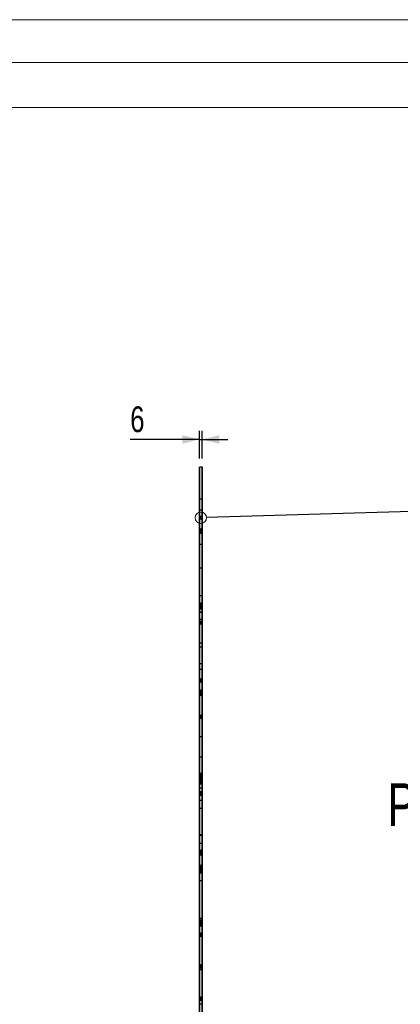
# Model space of a CAD drawing. Header units: millimetres. Extents: x 0 to 1189, y 0 to 841.
# Tile 13 of 18: x 395 to 440, y 726 to 841. Entities that reach past the tile are written whole.
import ezdxf

# ---------------------------------------------------------------- set-up
doc = ezdxf.new("R2010")
doc.units = ezdxf.units.MM
doc.layers.add('COTES', color=1, linetype='Continuous')
doc.layers.add('NOTES', color=6, linetype='Continuous')
doc.layers.add('TRAIT-FORT', color=4, linetype='Continuous', lineweight=25)
doc.styles.add('SLDTEXTSTYLE0', font='TXT', dxfattribs={"width": 0.75})
doc.dimstyles.new('SLDDIMSTYLE3', dxfattribs={"dimtxt": 3, "dimasz": 2, "dimexe": 0, "dimexo": 0.0625, "dimgap": 0.75, "dimtad": 1, "dimdec": 0, "dimlfac": 20, "dimrnd": 1e-09, "dimzin": 12, "dimdsep": 46, "dimtxsty": 'SLDTEXTSTYLE0', "dimsah": 1, "dimcen": 0.09, "dimadec": 0, "dimazin": 3, "dimtfac": 1, "dimtdec": 0, "dimtmove": 0, "dimatfit": 0, "dimfxl": 1, "dimfrac": 2, "dimtolj": 1, "dimtzin": 12, "dimarcsym": 0})
doc.dimstyles.new('SLDDIMSTYLE4', dxfattribs={"dimtxt": 0.18, "dimasz": 2, "dimexe": 0, "dimexo": 0.0625, "dimgap": 0, "dimtad": 0, "dimtih": 1, "dimtoh": 1, "dimdec": 0, "dimrnd": 1e-09, "dimzin": 0, "dimdsep": 46, "dimtxsty": 'Standard', "dimblk1": 'NONE', "dimblk2": 'NONE', "dimsah": 1, "dimcen": 0.09, "dimadec": 0, "dimazin": 0, "dimtfac": 2, "dimtdec": 0, "dimtofl": 0, "dimtmove": 0, "dimatfit": 3, "dimldrblk": 'NONE', "dimfxl": 1, "dimfrac": 2, "dimtolj": 1, "dimtzin": 0, "dimarcsym": 0})

# ---------------------------------------------------------------- blocks, each defined once
blk = doc.blocks.new('_D_43')
at = {"layer": 'COTES', "color": 1, "transparency": 16777216}
for p, q in [((416.19, 792.02), (408.09, 792.02)), ((416.19, 789.79), (416.19, 793.02)), ((416.19, 792.02), (416.49, 792.02)), ((416.49, 789.79), (416.49, 793.02)), ((416.49, 792.02), (419.49, 792.02))]:
    blk.add_line(p, q, dxfattribs=at)
for points in [[(416.19, 792.02), (414.19, 792.52), (414.19, 791.52)], [(416.49, 792.02), (418.49, 791.52), (418.49, 792.52)]]:
    blk.add_solid(points, dxfattribs=at)
at = {"layer": 'COTES', "color": 1, "transparency": 16777216, "insert": (408.09, 795.88), "char_height": 3, "attachment_point": 1, "style": 'SLDTEXTSTYLE0'}
blk.add_mtext('6', dxfattribs=at)
blk = doc.blocks.new('_None')

msp = doc.modelspace()

# ---------------------------------------------------------------- linework, layer by layer
at = {"color": 7, "linetype": 'Continuous', "lineweight": 18}
for p, q in [((1188.94057, 841.02216), (0, 841.02216)), ((1183.94057, 836.02216), (5, 836.02216)), ((14.67241, 830.75919), (494.56701, 830.75919))]:
    msp.add_line(p, q, dxfattribs=at)
msp.add_circle((416.33686, 782.88938), 0.66066, dxfattribs=at)
at = {"layer": 'TRAIT-FORT', "color": 4, "linetype": 'Continuous', "lineweight": 25}
for p, q in [((416.18686, 788.78938), (416.18686, 751.80496)), ((416.18686, 785.04695), (416.18686, 788.78938)), ((416.48686, 788.78938), (416.18686, 788.78938)), ((416.18686, 751.81687), (416.18686, 788.78938)), ((416.18686, 740.48938), (416.18686, 788.78938)), ((416.18686, 709.9001), (416.18686, 788.78938)), ((416.18686, 771.83066), (416.18686, 788.78938)), ((416.18686, 788.78938), (416.18686, 707.90002)), ((416.18686, 788.78938), (416.18686, 726.08988)), ((416.18686, 710.98938), (416.18686, 788.78938)), ((416.48686, 788.78938), (416.48686, 751.80496)), ((416.48686, 785.04695), (416.48686, 788.78938)), ((416.48686, 751.81687), (416.48686, 788.78938)), ((416.48686, 740.48938), (416.48686, 788.78938)), ((416.48686, 709.9001), (416.48686, 788.78938)), ((416.48686, 771.83066), (416.48686, 788.78938)), ((416.48686, 788.78938), (416.48686, 707.90002)), ((416.48686, 726.08988), (416.48686, 788.78938)), ((416.48686, 788.78938), (416.48686, 710.98938)), ((416.18686, 785.04717), (416.18686, 781.04717)), ((416.48686, 785.04717), (416.18686, 785.04717)), ((416.18686, 781.04695), (416.18686, 785.04695)), ((416.48686, 785.04695), (416.18686, 785.04695)), ((416.48686, 785.04717), (416.48686, 781.04717)), ((416.48686, 781.04695), (416.48686, 785.04695)), ((416.18686, 783.75148), (416.18686, 779.75148)), ((416.48686, 783.75148), (416.18686, 783.75148)), ((416.33686, 783.03938), (416.18686, 783.03938)), ((416.33686, 783.03938), (416.18686, 783.03938)), ((416.33686, 783.03938), (416.18686, 783.03938)), ((416.33686, 783.03938), (416.18686, 783.03938)), ((416.33686, 783.03938), (416.18686, 783.03938)), ((416.33686, 783.03938), (416.18686, 783.03938)), ((416.33686, 783.03938), (416.18686, 783.03938)), ((416.33686, 783.03938), (416.18686, 783.03938)), ((416.33686, 783.03938), (416.18686, 783.03938)), ((416.33686, 783.03938), (416.18686, 783.03938)), ((416.33686, 783.03938), (416.18686, 783.03938)), ((416.33686, 783.03938), (416.18686, 783.03938)), ((416.33686, 783.03938), (416.18686, 783.03938)), ((416.33686, 783.03938), (416.18686, 783.03938)), ((416.33686, 783.03938), (416.18686, 783.03938)), ((416.33686, 783.03938), (416.18686, 783.03938)), ((416.33686, 783.03938), (416.18686, 783.03938)), ((416.33686, 783.03938), (416.18686, 783.03938)), ((416.33686, 783.03938), (416.18686, 783.03938)), ((416.33686, 783.03938), (416.18686, 783.03938)), ((416.33686, 783.03938), (416.18686, 783.03938)), ((416.33686, 783.03938), (416.18686, 783.03938)), ((416.33686, 783.03938), (416.18686, 783.03938)), ((416.33686, 783.03938), (416.18686, 783.03938)), ((416.33686, 783.03938), (416.18686, 783.03938)), ((416.33686, 783.03938), (416.18686, 783.03938)), ((416.33686, 783.03938), (416.18686, 783.03938)), ((416.33686, 783.03938), (416.18686, 783.03938)), ((416.33686, 783.03938), (416.18686, 783.03938)), ((416.33686, 783.03938), (416.18686, 783.03938)), ((416.18686, 782.74166), (416.18686, 783.0371)), ((416.18686, 782.74166), (416.18686, 783.0371)), ((416.18686, 782.74166), (416.18686, 783.0371)), ((416.18686, 782.74166), (416.18686, 783.0371)), ((416.18686, 782.74166), (416.18686, 783.0371)), ((416.18686, 782.74166), (416.18686, 783.0371)), ((416.18686, 782.74166), (416.18686, 783.0371)), ((416.18686, 782.74166), (416.18686, 783.0371)), ((416.18686, 782.74166), (416.18686, 783.0371)), ((416.18686, 782.74166), (416.18686, 783.0371)), ((416.18686, 782.74166), (416.18686, 783.0371)), ((416.18686, 782.74166), (416.18686, 783.0371)), ((416.18686, 782.74166), (416.18686, 783.0371)), ((416.18686, 782.74166), (416.18686, 783.0371)), ((416.18686, 782.74166), (416.18686, 783.0371)), ((416.18686, 782.74166), (416.18686, 783.0371)), ((416.18686, 782.74166), (416.18686, 783.0371)), ((416.18686, 782.74166), (416.18686, 783.0371)), ((416.18686, 782.74166), (416.18686, 783.0371)), ((416.18686, 782.74166), (416.18686, 783.0371)), ((416.18686, 782.74166), (416.18686, 783.0371)), ((416.18686, 782.74166), (416.18686, 783.0371)), ((416.18686, 782.74166), (416.18686, 783.0371)), ((416.18686, 782.74166), (416.18686, 783.0371)), ((416.18686, 782.74166), (416.18686, 783.0371)), ((416.18686, 782.74166), (416.18686, 783.0371)), ((416.18686, 782.74166), (416.18686, 783.0371)), ((416.18686, 782.74166), (416.18686, 783.0371)), ((416.18686, 782.74166), (416.18686, 783.0371)), ((416.18686, 782.74166), (416.18686, 783.0371)), ((416.18686, 782.73938), (416.33686, 782.73938)), ((416.18686, 782.73938), (416.33686, 782.73938)), ((416.18686, 782.73938), (416.33686, 782.73938)), ((416.18686, 782.73938), (416.33686, 782.73938)), ((416.18686, 782.73938), (416.33686, 782.73938)), ((416.18686, 782.73938), (416.33686, 782.73938)), ((416.18686, 782.73938), (416.33686, 782.73938)), ((416.18686, 782.73938), (416.33686, 782.73938)), ((416.18686, 782.73938), (416.33686, 782.73938)), ((416.18686, 782.73938), (416.33686, 782.73938)), ((416.18686, 782.73938), (416.33686, 782.73938)), ((416.18686, 782.73938), (416.33686, 782.73938)), ((416.18686, 782.73938), (416.33686, 782.73938)), ((416.18686, 782.73938), (416.33686, 782.73938)), ((416.18686, 782.73938), (416.33686, 782.73938)), ((416.18686, 782.73938), (416.33686, 782.73938)), ((416.18686, 782.73938), (416.33686, 782.73938)), ((416.18686, 782.73938), (416.33686, 782.73938)), ((416.18686, 782.73938), (416.33686, 782.73938)), ((416.18686, 782.73938), (416.33686, 782.73938)), ((416.18686, 782.73938), (416.33686, 782.73938)), ((416.18686, 782.73938), (416.33686, 782.73938)), ((416.18686, 782.73938), (416.33686, 782.73938)), ((416.18686, 782.73938), (416.33686, 782.73938)), ((416.18686, 782.73938), (416.33686, 782.73938)), ((416.18686, 782.73938), (416.33686, 782.73938)), ((416.18686, 782.73938), (416.33686, 782.73938)), ((416.18686, 782.73938), (416.33686, 782.73938)), ((416.18686, 782.73938), (416.33686, 782.73938)), ((416.18686, 782.73938), (416.33686, 782.73938)), ((416.48686, 783.18938), (416.33686, 783.03938)), ((416.48686, 783.18938), (416.33686, 783.03938)), ((416.48686, 783.18938), (416.33686, 783.03938)), ((416.48686, 783.18938), (416.33686, 783.03938)), ((416.48686, 783.18938), (416.33686, 783.03938)), ((416.48686, 783.18938), (416.33686, 783.03938)), ((416.48686, 783.18938), (416.33686, 783.03938)), ((416.48686, 783.18938), (416.33686, 783.03938)), ((416.48686, 783.18938), (416.33686, 783.03938)), ((416.48686, 783.18938), (416.33686, 783.03938)), ((416.48686, 783.18938), (416.33686, 783.03938)), ((416.48686, 783.18938), (416.33686, 783.03938)), ((416.48686, 783.18938), (416.33686, 783.03938)), ((416.48686, 783.18938), (416.33686, 783.03938)), ((416.48686, 783.18938), (416.33686, 783.03938)), ((416.48686, 783.18938), (416.33686, 783.03938)), ((416.48686, 783.18938), (416.33686, 783.03938)), ((416.48686, 783.18938), (416.33686, 783.03938)), ((416.48686, 783.18938), (416.33686, 783.03938)), ((416.48686, 783.18938), (416.33686, 783.03938)), ((416.48686, 783.18938), (416.33686, 783.03938)), ((416.48686, 783.18938), (416.33686, 783.03938)), ((416.48686, 783.18938), (416.33686, 783.03938)), ((416.48686, 783.18938), (416.33686, 783.03938)), ((416.48686, 783.18938), (416.33686, 783.03938)), ((416.48686, 783.18938), (416.33686, 783.03938)), ((416.48686, 783.18938), (416.33686, 783.03938)), ((416.48686, 783.18938), (416.33686, 783.03938)), ((416.48686, 783.18938), (416.33686, 783.03938)), ((416.48686, 783.18938), (416.33686, 783.03938)), ((416.33686, 782.74166), (416.33686, 783.0371)), ((416.33686, 782.74166), (416.33686, 783.0371)), ((416.33686, 782.74166), (416.33686, 783.0371)), ((416.33686, 782.74166), (416.33686, 783.0371)), ((416.33686, 782.74166), (416.33686, 783.0371)), ((416.33686, 782.74166), (416.33686, 783.0371)), ((416.33686, 782.74166), (416.33686, 783.0371)), ((416.33686, 782.74166), (416.33686, 783.0371)), ((416.33686, 782.74166), (416.33686, 783.0371)), ((416.33686, 782.74166), (416.33686, 783.0371)), ((416.33686, 782.74166), (416.33686, 783.0371)), ((416.33686, 782.74166), (416.33686, 783.0371)), ((416.33686, 782.74166), (416.33686, 783.0371)), ((416.33686, 782.74166), (416.33686, 783.0371)), ((416.33686, 782.74166), (416.33686, 783.0371)), ((416.33686, 782.74166), (416.33686, 783.0371)), ((416.33686, 782.74166), (416.33686, 783.0371)), ((416.33686, 782.74166), (416.33686, 783.0371)), ((416.33686, 782.74166), (416.33686, 783.0371)), ((416.33686, 782.74166), (416.33686, 783.0371)), ((416.33686, 782.74166), (416.33686, 783.0371)), ((416.33686, 782.74166), (416.33686, 783.0371)), ((416.33686, 782.74166), (416.33686, 783.0371)), ((416.33686, 782.74166), (416.33686, 783.0371)), ((416.33686, 782.74166), (416.33686, 783.0371)), ((416.33686, 782.74166), (416.33686, 783.0371)), ((416.33686, 782.74166), (416.33686, 783.0371)), ((416.33686, 782.74166), (416.33686, 783.0371)), ((416.33686, 782.74166), (416.33686, 783.0371)), ((416.33686, 782.74166), (416.33686, 783.0371)), ((416.33686, 782.73938), (416.48686, 782.58938)), ((416.33686, 782.73938), (416.48686, 782.58938)), ((416.33686, 782.73938), (416.48686, 782.58938)), ((416.33686, 782.73938), (416.48686, 782.58938)), ((416.33686, 782.73938), (416.48686, 782.58938)), ((416.33686, 782.73938), (416.48686, 782.58938)), ((416.33686, 782.73938), (416.48686, 782.58938)), ((416.33686, 782.73938), (416.48686, 782.58938)), ((416.33686, 782.73938), (416.48686, 782.58938)), ((416.33686, 782.73938), (416.48686, 782.58938)), ((416.33686, 782.73938), (416.48686, 782.58938)), ((416.33686, 782.73938), (416.48686, 782.58938)), ((416.33686, 782.73938), (416.48686, 782.58938)), ((416.33686, 782.73938), (416.48686, 782.58938)), ((416.33686, 782.73938), (416.48686, 782.58938)), ((416.33686, 782.73938), (416.48686, 782.58938)), ((416.33686, 782.73938), (416.48686, 782.58938)), ((416.33686, 782.73938), (416.48686, 782.58938)), ((416.33686, 782.73938), (416.48686, 782.58938)), ((416.33686, 782.73938), (416.48686, 782.58938)), ((416.33686, 782.73938), (416.48686, 782.58938)), ((416.33686, 782.73938), (416.48686, 782.58938)), ((416.33686, 782.73938), (416.48686, 782.58938)), ((416.33686, 782.73938), (416.48686, 782.58938)), ((416.33686, 782.73938), (416.48686, 782.58938)), ((416.33686, 782.73938), (416.48686, 782.58938)), ((416.33686, 782.73938), (416.48686, 782.58938)), ((416.33686, 782.73938), (416.48686, 782.58938)), ((416.33686, 782.73938), (416.48686, 782.58938)), ((416.33686, 782.73938), (416.48686, 782.58938)), ((416.48686, 783.75148), (416.48686, 779.75148)), ((416.48686, 782.58997), (416.48686, 783.18879)), ((416.48686, 782.58997), (416.48686, 783.18879)), ((416.48686, 782.58997), (416.48686, 783.18879)), ((416.48686, 782.58997), (416.48686, 783.18879)), ((416.48686, 782.58997), (416.48686, 783.18879)), ((416.48686, 782.58997), (416.48686, 783.18879)), ((416.48686, 782.58997), (416.48686, 783.18879)), ((416.48686, 782.58997), (416.48686, 783.18879)), ((416.48686, 782.58997), (416.48686, 783.18879)), ((416.48686, 782.58997), (416.48686, 783.18879)), ((416.48686, 782.58997), (416.48686, 783.18879)), ((416.48686, 782.58997), (416.48686, 783.18879)), ((416.48686, 782.58997), (416.48686, 783.18879)), ((416.48686, 782.58997), (416.48686, 783.18879)), ((416.48686, 782.58997), (416.48686, 783.18879)), ((416.48686, 782.58997), (416.48686, 783.18879)), ((416.48686, 782.58997), (416.48686, 783.18879)), ((416.48686, 782.58997), (416.48686, 783.18879)), ((416.48686, 782.58997), (416.48686, 783.18879)), ((416.48686, 782.58997), (416.48686, 783.18879)), ((416.48686, 782.58997), (416.48686, 783.18879)), ((416.48686, 782.58997), (416.48686, 783.18879)), ((416.48686, 782.58997), (416.48686, 783.18879)), ((416.48686, 782.58997), (416.48686, 783.18879)), ((416.48686, 782.58997), (416.48686, 783.18879)), ((416.48686, 782.58997), (416.48686, 783.18879)), ((416.48686, 782.58997), (416.48686, 783.18879)), ((416.48686, 782.58997), (416.48686, 783.18879)), ((416.48686, 782.58997), (416.48686, 783.18879)), ((416.48686, 782.58997), (416.48686, 783.18879)), ((416.48686, 781.68938), (416.33686, 781.53938)), ((416.48686, 781.68938), (416.33686, 781.53938)), ((416.48686, 781.68938), (416.33686, 781.53938)), ((416.48686, 781.68938), (416.33686, 781.53938)), ((416.48686, 781.08997), (416.48686, 781.68879)), ((416.48686, 781.08997), (416.48686, 781.68879)), ((416.48686, 781.08997), (416.48686, 781.68879)), ((416.48686, 781.08997), (416.48686, 781.68879)), ((416.33686, 781.53938), (416.18686, 781.53938)), ((416.33686, 781.53938), (416.18686, 781.53938)), ((416.33686, 781.53938), (416.18686, 781.53938)), ((416.33686, 781.53938), (416.18686, 781.53938)), ((416.18686, 781.24166), (416.18686, 781.5371)), ((416.18686, 781.24166), (416.18686, 781.5371)), ((416.18686, 781.24166), (416.18686, 781.5371)), ((416.18686, 781.24166), (416.18686, 781.5371)), ((416.18686, 781.23938), (416.33686, 781.23938)), ((416.18686, 781.23938), (416.33686, 781.23938)), ((416.18686, 781.23938), (416.33686, 781.23938)), ((416.18686, 781.23938), (416.33686, 781.23938)), ((416.48686, 781.04717), (416.18686, 781.04717)), ((416.48686, 781.04695), (416.18686, 781.04695)), ((416.18686, 710.98938), (416.18686, 781.04695)), ((416.18686, 781.04695), (416.18686, 690.68988)), ((416.33686, 781.24166), (416.33686, 781.5371)), ((416.33686, 781.24166), (416.33686, 781.5371)), ((416.33686, 781.24166), (416.33686, 781.5371)), ((416.33686, 781.24166), (416.33686, 781.5371)), ((416.33686, 781.23938), (416.48686, 781.08938)), ((416.33686, 781.23938), (416.48686, 781.08938)), ((416.33686, 781.23938), (416.48686, 781.08938)), ((416.33686, 781.23938), (416.48686, 781.08938)), ((416.48686, 710.98938), (416.48686, 781.04695)), ((416.48686, 781.04695), (416.48686, 690.68988)), ((416.48686, 779.75148), (416.18686, 779.75148)), ((416.48686, 777.01367), (416.18686, 777.01367)), ((416.18686, 777.01367), (416.18686, 771.01367)), ((416.48686, 777.01367), (416.48686, 771.01367)), ((416.18686, 773.77333), (416.18686, 767.77333)), ((416.48686, 773.77333), (416.18686, 773.77333)), ((416.48686, 773.77333), (416.48686, 767.77333)), ((416.33686, 772.85605), (416.18686, 772.85605)), ((416.33686, 772.85605), (416.18686, 772.85605)), ((416.18686, 772.55833), (416.18686, 772.85377)), ((416.18686, 772.55833), (416.18686, 772.85377)), ((416.33686, 772.752), (416.18686, 772.752)), ((416.33686, 772.752), (416.18686, 772.752)), ((416.33686, 772.752), (416.18686, 772.752)), ((416.33686, 772.752), (416.18686, 772.752)), ((416.18686, 772.45428), (416.18686, 772.74973)), ((416.18686, 772.45428), (416.18686, 772.74973)), ((416.18686, 772.45428), (416.18686, 772.74973)), ((416.18686, 772.45428), (416.18686, 772.74973)), ((416.18686, 772.55605), (416.33686, 772.55605)), ((416.18686, 772.55605), (416.33686, 772.55605)), ((416.33686, 772.53938), (416.18686, 772.53938)), ((416.33686, 772.53938), (416.18686, 772.53938)), ((416.33686, 772.53938), (416.18686, 772.53938)), ((416.33686, 772.53938), (416.18686, 772.53938)), ((416.18686, 772.24166), (416.18686, 772.5371)), ((416.18686, 772.24166), (416.18686, 772.5371)), ((416.18686, 772.24166), (416.18686, 772.5371)), ((416.18686, 772.24166), (416.18686, 772.5371)), ((416.18686, 772.452), (416.33686, 772.452)), ((416.18686, 772.452), (416.33686, 772.452)), ((416.18686, 772.452), (416.33686, 772.452)), ((416.18686, 772.452), (416.33686, 772.452)), ((416.48686, 773.00605), (416.33686, 772.85605)), ((416.48686, 773.00605), (416.33686, 772.85605)), ((416.48686, 772.902), (416.33686, 772.752)), ((416.48686, 772.902), (416.33686, 772.752)), ((416.48686, 772.902), (416.33686, 772.752)), ((416.48686, 772.902), (416.33686, 772.752)), ((416.33686, 772.55833), (416.33686, 772.85377)), ((416.33686, 772.55833), (416.33686, 772.85377)), ((416.33686, 772.45428), (416.33686, 772.74973)), ((416.33686, 772.45428), (416.33686, 772.74973)), ((416.33686, 772.45428), (416.33686, 772.74973)), ((416.33686, 772.45428), (416.33686, 772.74973)), ((416.48686, 772.68938), (416.33686, 772.53938)), ((416.48686, 772.68938), (416.33686, 772.53938)), ((416.48686, 772.68938), (416.33686, 772.53938)), ((416.48686, 772.68938), (416.33686, 772.53938)), ((416.33686, 772.55605), (416.48686, 772.40605)), ((416.33686, 772.55605), (416.48686, 772.40605)), ((416.33686, 772.24166), (416.33686, 772.5371)), ((416.33686, 772.24166), (416.33686, 772.5371)), ((416.33686, 772.24166), (416.33686, 772.5371)), ((416.33686, 772.24166), (416.33686, 772.5371)), ((416.33686, 772.452), (416.48686, 772.302)), ((416.33686, 772.452), (416.48686, 772.302)), ((416.33686, 772.452), (416.48686, 772.302)), ((416.33686, 772.452), (416.48686, 772.302)), ((416.48686, 772.40664), (416.48686, 773.00545)), ((416.48686, 772.40664), (416.48686, 773.00545)), ((416.48686, 772.3026), (416.48686, 772.90141)), ((416.48686, 772.3026), (416.48686, 772.90141)), ((416.48686, 772.3026), (416.48686, 772.90141)), ((416.48686, 772.3026), (416.48686, 772.90141)), ((416.48686, 772.08997), (416.48686, 772.68879)), ((416.48686, 772.08997), (416.48686, 772.68879)), ((416.48686, 772.08997), (416.48686, 772.68879)), ((416.48686, 772.08997), (416.48686, 772.68879)), ((416.18686, 772.23938), (416.33686, 772.23938)), ((416.18686, 772.23938), (416.33686, 772.23938)), ((416.18686, 772.23938), (416.33686, 772.23938)), ((416.18686, 772.23938), (416.33686, 772.23938)), ((416.18686, 771.8708), (416.18686, 768.23021)), ((416.48686, 771.8708), (416.18686, 771.8708)), ((416.18686, 765.1558), (416.18686, 771.8708)), ((416.18686, 771.83066), (416.18686, 765.83066)), ((416.48686, 771.83066), (416.18686, 771.83066)), ((416.33686, 772.23938), (416.48686, 772.08938)), ((416.33686, 772.23938), (416.48686, 772.08938)), ((416.33686, 772.23938), (416.48686, 772.08938)), ((416.33686, 772.23938), (416.48686, 772.08938)), ((416.48686, 771.8708), (416.48686, 768.23021)), ((416.48686, 765.1558), (416.48686, 771.8708)), ((416.48686, 771.83066), (416.48686, 765.83066)), ((416.48686, 771.01367), (416.18686, 771.01367)), ((416.33686, 770.78938), (416.18686, 770.78938)), ((416.33686, 770.78938), (416.18686, 770.78938)), ((416.33686, 770.78938), (416.18686, 770.78938)), ((416.33686, 770.78938), (416.18686, 770.78938)), ((416.18686, 770.49166), (416.18686, 770.7871)), ((416.18686, 770.49166), (416.18686, 770.7871)), ((416.18686, 770.49166), (416.18686, 770.7871)), ((416.18686, 770.49166), (416.18686, 770.7871)), ((416.18686, 770.48938), (416.33686, 770.48938)), ((416.18686, 770.48938), (416.33686, 770.48938)), ((416.18686, 770.48938), (416.33686, 770.48938)), ((416.18686, 770.48938), (416.33686, 770.48938)), ((416.48686, 770.93938), (416.33686, 770.78938)), ((416.48686, 770.93938), (416.33686, 770.78938)), ((416.48686, 770.93938), (416.33686, 770.78938)), ((416.48686, 770.93938), (416.33686, 770.78938)), ((416.33686, 770.49166), (416.33686, 770.7871)), ((416.33686, 770.49166), (416.33686, 770.7871)), ((416.33686, 770.49166), (416.33686, 770.7871)), ((416.33686, 770.49166), (416.33686, 770.7871)), ((416.33686, 770.48938), (416.48686, 770.33938)), ((416.33686, 770.48938), (416.48686, 770.33938)), ((416.33686, 770.48938), (416.48686, 770.33938)), ((416.33686, 770.48938), (416.48686, 770.33938)), ((416.48686, 770.33997), (416.48686, 770.93879)), ((416.48686, 770.33997), (416.48686, 770.93879)), ((416.48686, 770.33997), (416.48686, 770.93879)), ((416.48686, 770.33997), (416.48686, 770.93879)), ((416.48686, 768.23021), (416.18686, 768.23021)), ((416.18686, 768.23021), (416.18686, 765.1558)), ((416.48686, 767.77333), (416.18686, 767.77333)), ((416.48686, 768.23021), (416.48686, 765.1558)), ((416.48686, 765.83066), (416.18686, 765.83066)), ((416.18686, 750.87566), (416.18686, 765.83066)), ((416.48686, 750.87566), (416.48686, 765.83066)), ((416.48686, 765.1558), (416.18686, 765.1558)), ((416.33686, 764.03938), (416.18686, 764.03938)), ((416.33686, 764.03938), (416.18686, 764.03938)), ((416.33686, 764.03938), (416.18686, 764.03938)), ((416.33686, 764.03938), (416.18686, 764.03938)), ((416.18686, 763.74166), (416.18686, 764.0371)), ((416.18686, 763.74166), (416.18686, 764.0371)), ((416.18686, 763.74166), (416.18686, 764.0371)), ((416.18686, 763.74166), (416.18686, 764.0371)), ((416.18686, 763.73938), (416.33686, 763.73938)), ((416.18686, 763.73938), (416.33686, 763.73938)), ((416.18686, 763.73938), (416.33686, 763.73938)), ((416.18686, 763.73938), (416.33686, 763.73938)), ((416.48686, 764.18938), (416.33686, 764.03938)), ((416.48686, 764.18938), (416.33686, 764.03938)), ((416.48686, 764.18938), (416.33686, 764.03938)), ((416.48686, 764.18938), (416.33686, 764.03938)), ((416.33686, 763.74166), (416.33686, 764.0371)), ((416.33686, 763.74166), (416.33686, 764.0371)), ((416.33686, 763.74166), (416.33686, 764.0371)), ((416.33686, 763.74166), (416.33686, 764.0371)), ((416.33686, 763.73938), (416.48686, 763.58938)), ((416.33686, 763.73938), (416.48686, 763.58938)), ((416.33686, 763.73938), (416.48686, 763.58938)), ((416.33686, 763.73938), (416.48686, 763.58938)), ((416.48686, 763.58997), (416.48686, 764.18879)), ((416.48686, 763.58997), (416.48686, 764.18879)), ((416.48686, 763.58997), (416.48686, 764.18879)), ((416.48686, 763.58997), (416.48686, 764.18879)), ((416.33686, 762.70605), (416.18686, 762.70605)), ((416.33686, 762.70605), (416.18686, 762.70605)), ((416.18686, 762.40833), (416.18686, 762.70377)), ((416.18686, 762.40833), (416.18686, 762.70377)), ((416.33686, 762.46463), (416.18686, 762.46463)), ((416.33686, 762.46463), (416.18686, 762.46463)), ((416.33686, 762.46463), (416.18686, 762.46463)), ((416.33686, 762.46463), (416.18686, 762.46463)), ((416.18686, 762.16691), (416.18686, 762.46235)), ((416.18686, 762.16691), (416.18686, 762.46235)), ((416.18686, 762.16691), (416.18686, 762.46235)), ((416.18686, 762.16691), (416.18686, 762.46235)), ((416.18686, 762.40605), (416.33686, 762.40605)), ((416.18686, 762.40605), (416.33686, 762.40605)), ((416.18686, 762.16463), (416.33686, 762.16463)), ((416.18686, 762.16463), (416.33686, 762.16463)), ((416.18686, 762.16463), (416.33686, 762.16463)), ((416.18686, 762.16463), (416.33686, 762.16463)), ((416.48686, 762.85605), (416.33686, 762.70605)), ((416.48686, 762.85605), (416.33686, 762.70605)), ((416.33686, 762.40833), (416.33686, 762.70377)), ((416.33686, 762.40833), (416.33686, 762.70377)), ((416.48686, 762.61463), (416.33686, 762.46463)), ((416.48686, 762.61463), (416.33686, 762.46463)), ((416.48686, 762.61463), (416.33686, 762.46463)), ((416.48686, 762.61463), (416.33686, 762.46463)), ((416.33686, 762.16691), (416.33686, 762.46235)), ((416.33686, 762.16691), (416.33686, 762.46235)), ((416.33686, 762.16691), (416.33686, 762.46235)), ((416.33686, 762.16691), (416.33686, 762.46235)), ((416.33686, 762.40605), (416.48686, 762.25605)), ((416.33686, 762.40605), (416.48686, 762.25605)), ((416.33686, 762.16463), (416.48686, 762.01463)), ((416.33686, 762.16463), (416.48686, 762.01463)), ((416.33686, 762.16463), (416.48686, 762.01463)), ((416.33686, 762.16463), (416.48686, 762.01463)), ((416.48686, 762.25664), (416.48686, 762.85545)), ((416.48686, 762.25664), (416.48686, 762.85545)), ((416.48686, 762.01522), (416.48686, 762.61404)), ((416.48686, 762.01522), (416.48686, 762.61404)), ((416.48686, 762.01522), (416.48686, 762.61404)), ((416.48686, 762.01522), (416.48686, 762.61404)), ((416.33686, 759.78938), (416.18686, 759.78938)), ((416.33686, 759.78938), (416.18686, 759.78938)), ((416.33686, 759.78938), (416.18686, 759.78938)), ((416.33686, 759.78938), (416.18686, 759.78938)), ((416.18686, 759.49166), (416.18686, 759.7871)), ((416.18686, 759.49166), (416.18686, 759.7871)), ((416.18686, 759.49166), (416.18686, 759.7871)), ((416.18686, 759.49166), (416.18686, 759.7871)), ((416.48686, 759.93938), (416.33686, 759.78938)), ((416.48686, 759.93938), (416.33686, 759.78938)), ((416.48686, 759.93938), (416.33686, 759.78938)), ((416.48686, 759.93938), (416.33686, 759.78938)), ((416.33686, 759.49166), (416.33686, 759.7871)), ((416.33686, 759.49166), (416.33686, 759.7871)), ((416.33686, 759.49166), (416.33686, 759.7871)), ((416.33686, 759.49166), (416.33686, 759.7871)), ((416.48686, 759.33997), (416.48686, 759.93879)), ((416.48686, 759.33997), (416.48686, 759.93879)), ((416.48686, 759.33997), (416.48686, 759.93879)), ((416.48686, 759.33997), (416.48686, 759.93879)), ((416.18686, 759.48938), (416.33686, 759.48938)), ((416.18686, 759.48938), (416.33686, 759.48938)), ((416.18686, 759.48938), (416.33686, 759.48938)), ((416.18686, 759.48938), (416.33686, 759.48938)), ((416.33686, 759.48938), (416.48686, 759.33938)), ((416.33686, 759.48938), (416.48686, 759.33938)), ((416.33686, 759.48938), (416.48686, 759.33938)), ((416.33686, 759.48938), (416.48686, 759.33938)), ((416.18686, 757.31724), (416.18686, 751.31724)), ((416.48686, 757.31724), (416.18686, 757.31724)), ((416.48686, 757.31724), (416.48686, 751.31724)), ((416.48686, 754.93261), (416.18686, 754.93261)), ((416.18686, 754.93261), (416.18686, 748.93261)), ((416.48686, 754.93261), (416.48686, 748.93261)), ((416.33686, 753.03938), (416.18686, 753.03938)), ((416.33686, 753.03938), (416.18686, 753.03938)), ((416.33686, 753.03938), (416.18686, 753.03938)), ((416.33686, 753.03938), (416.18686, 753.03938)), ((416.18686, 752.74166), (416.18686, 753.0371)), ((416.18686, 752.74166), (416.18686, 753.0371)), ((416.18686, 752.74166), (416.18686, 753.0371)), ((416.18686, 752.74166), (416.18686, 753.0371)), ((416.48686, 753.18938), (416.33686, 753.03938)), ((416.48686, 753.18938), (416.33686, 753.03938)), ((416.48686, 753.18938), (416.33686, 753.03938)), ((416.48686, 753.18938), (416.33686, 753.03938)), ((416.33686, 752.74166), (416.33686, 753.0371)), ((416.33686, 752.74166), (416.33686, 753.0371)), ((416.33686, 752.74166), (416.33686, 753.0371)), ((416.33686, 752.74166), (416.33686, 753.0371)), ((416.48686, 752.58997), (416.48686, 753.18879)), ((416.48686, 752.58997), (416.48686, 753.18879)), ((416.48686, 752.58997), (416.48686, 753.18879)), ((416.48686, 752.58997), (416.48686, 753.18879)), ((416.18686, 752.73938), (416.33686, 752.73938)), ((416.18686, 752.73938), (416.33686, 752.73938)), ((416.18686, 752.73938), (416.33686, 752.73938)), ((416.18686, 752.73938), (416.33686, 752.73938)), ((416.33686, 752.59713), (416.18686, 752.59713)), ((416.33686, 752.59713), (416.18686, 752.59713)), ((416.33686, 752.59713), (416.18686, 752.59713)), ((416.18686, 752.29941), (416.18686, 752.59485)), ((416.18686, 752.29941), (416.18686, 752.59485)), ((416.18686, 752.29941), (416.18686, 752.59485)), ((416.33686, 752.53938), (416.18686, 752.53938)), ((416.33686, 752.53938), (416.18686, 752.53938)), ((416.18686, 752.24166), (416.18686, 752.5371)), ((416.18686, 752.24166), (416.18686, 752.5371)), ((416.18686, 752.29713), (416.33686, 752.29713)), ((416.18686, 752.29713), (416.33686, 752.29713)), ((416.18686, 752.29713), (416.33686, 752.29713)), ((416.18686, 752.23938), (416.33686, 752.23938)), ((416.18686, 752.23938), (416.33686, 752.23938)), ((416.33686, 752.17725), (416.18686, 752.17725)), ((416.33686, 752.17725), (416.18686, 752.17725)), ((416.33686, 752.17725), (416.18686, 752.17725)), ((416.33686, 752.17725), (416.18686, 752.17725)), ((416.18686, 751.87953), (416.18686, 752.17498)), ((416.18686, 751.87953), (416.18686, 752.17498)), ((416.18686, 751.87953), (416.18686, 752.17498)), ((416.18686, 751.87953), (416.18686, 752.17498)), ((416.18686, 751.87725), (416.33686, 751.87725)), ((416.18686, 751.87725), (416.33686, 751.87725)), ((416.18686, 751.87725), (416.33686, 751.87725)), ((416.18686, 751.87725), (416.33686, 751.87725)), ((416.18686, 751.81687), (416.18686, 745.81687)), ((416.48686, 751.81687), (416.18686, 751.81687)), ((416.48686, 751.80496), (416.18686, 751.80496)), ((416.18686, 751.80496), (416.18686, 745.80496)), ((416.48686, 752.74713), (416.33686, 752.59713)), ((416.48686, 752.74713), (416.33686, 752.59713)), ((416.48686, 752.74713), (416.33686, 752.59713)), ((416.33686, 752.73938), (416.48686, 752.58938)), ((416.33686, 752.73938), (416.48686, 752.58938)), ((416.33686, 752.73938), (416.48686, 752.58938)), ((416.33686, 752.73938), (416.48686, 752.58938)), ((416.48686, 752.68938), (416.33686, 752.53938)), ((416.48686, 752.68938), (416.33686, 752.53938)), ((416.33686, 752.29941), (416.33686, 752.59485)), ((416.33686, 752.29941), (416.33686, 752.59485)), ((416.33686, 752.29941), (416.33686, 752.59485)), ((416.33686, 752.24166), (416.33686, 752.5371)), ((416.33686, 752.24166), (416.33686, 752.5371)), ((416.48686, 752.32725), (416.33686, 752.17725)), ((416.48686, 752.32725), (416.33686, 752.17725)), ((416.48686, 752.32725), (416.33686, 752.17725)), ((416.48686, 752.32725), (416.33686, 752.17725)), ((416.33686, 752.29713), (416.48686, 752.14713)), ((416.33686, 752.29713), (416.48686, 752.14713)), ((416.33686, 752.29713), (416.48686, 752.14713)), ((416.33686, 752.23938), (416.48686, 752.08938)), ((416.33686, 752.23938), (416.48686, 752.08938)), ((416.33686, 751.87953), (416.33686, 752.17498)), ((416.33686, 751.87953), (416.33686, 752.17498)), ((416.33686, 751.87953), (416.33686, 752.17498)), ((416.33686, 751.87953), (416.33686, 752.17498)), ((416.33686, 751.87725), (416.48686, 751.72725)), ((416.33686, 751.87725), (416.48686, 751.72725)), ((416.33686, 751.87725), (416.48686, 751.72725)), ((416.33686, 751.87725), (416.48686, 751.72725)), ((416.48686, 752.14772), (416.48686, 752.74654)), ((416.48686, 752.14772), (416.48686, 752.74654)), ((416.48686, 752.14772), (416.48686, 752.74654)), ((416.48686, 752.08997), (416.48686, 752.68879)), ((416.48686, 752.08997), (416.48686, 752.68879)), ((416.48686, 751.72785), (416.48686, 752.32666)), ((416.48686, 751.72785), (416.48686, 752.32666)), ((416.48686, 751.72785), (416.48686, 752.32666)), ((416.48686, 751.72785), (416.48686, 752.32666)), ((416.48686, 751.81687), (416.48686, 745.81687)), ((416.48686, 751.80496), (416.48686, 745.80496)), ((416.48686, 751.31724), (416.18686, 751.31724)), ((416.18686, 750.87566), (416.18686, 744.87566)), ((416.48686, 750.87566), (416.18686, 750.87566)), ((416.33686, 750.78938), (416.18686, 750.78938)), ((416.18686, 750.49166), (416.18686, 750.7871)), ((416.48686, 750.93938), (416.33686, 750.78938)), ((416.33686, 750.49166), (416.33686, 750.7871)), ((416.48686, 750.33997), (416.48686, 750.93879)), ((416.48686, 750.87566), (416.48686, 744.87566)), ((416.18686, 750.48938), (416.33686, 750.48938)), ((416.18686, 749.88705), (416.18686, 745.88705)), ((416.48686, 749.88705), (416.18686, 749.88705)), ((416.33686, 750.48938), (416.48686, 750.33938)), ((416.48686, 749.88705), (416.48686, 745.88705)), ((416.48686, 748.93261), (416.18686, 748.93261)), ((416.48686, 745.88705), (416.18686, 745.88705)), ((416.18686, 745.86754), (416.18686, 741.86754)), ((416.48686, 745.86754), (416.18686, 745.86754)), ((416.18686, 745.85992), (416.18686, 741.85992)), ((416.48686, 745.85992), (416.18686, 745.85992)), ((416.18686, 741.9182), (416.18686, 745.81687)), ((416.48686, 745.81687), (416.18686, 745.81687)), ((416.48686, 745.80496), (416.18686, 745.80496)), ((416.18686, 745.80496), (416.18686, 741.90634)), ((416.48686, 744.87566), (416.18686, 744.87566)), ((416.18686, 715.31566), (416.18686, 744.87566)), ((416.18686, 744.87566), (416.18686, 726.08988)), ((416.48686, 745.86754), (416.48686, 741.86754)), ((416.48686, 745.85992), (416.48686, 741.85992)), ((416.48686, 741.9182), (416.48686, 745.81687)), ((416.48686, 745.80496), (416.48686, 741.90634)), ((416.48686, 715.31566), (416.48686, 744.87566)), ((416.48686, 744.87566), (416.48686, 726.08988)), ((416.33686, 744.03938), (416.18686, 744.03938)), ((416.33686, 744.03938), (416.18686, 744.03938)), ((416.33686, 744.03938), (416.18686, 744.03938)), ((416.33686, 744.03938), (416.18686, 744.03938)), ((416.33686, 744.03938), (416.18686, 744.03938)), ((416.33686, 744.03938), (416.18686, 744.03938)), ((416.18686, 743.74166), (416.18686, 744.0371)), ((416.18686, 743.74166), (416.18686, 744.0371)), ((416.18686, 743.74166), (416.18686, 744.0371)), ((416.18686, 743.74166), (416.18686, 744.0371)), ((416.18686, 743.74166), (416.18686, 744.0371)), ((416.18686, 743.74166), (416.18686, 744.0371)), ((416.33686, 743.82218), (416.18686, 743.82218)), ((416.33686, 743.82218), (416.18686, 743.82218)), ((416.33686, 743.82218), (416.18686, 743.82218)), ((416.18686, 743.52445), (416.18686, 743.8199)), ((416.18686, 743.52445), (416.18686, 743.8199)), ((416.18686, 743.52445), (416.18686, 743.8199)), ((416.18686, 743.73938), (416.33686, 743.73938)), ((416.18686, 743.73938), (416.33686, 743.73938)), ((416.18686, 743.73938), (416.33686, 743.73938)), ((416.18686, 743.73938), (416.33686, 743.73938)), ((416.18686, 743.73938), (416.33686, 743.73938)), ((416.18686, 743.73938), (416.33686, 743.73938)), ((416.48686, 744.18938), (416.33686, 744.03938)), ((416.48686, 744.18938), (416.33686, 744.03938)), ((416.48686, 744.18938), (416.33686, 744.03938)), ((416.48686, 744.18938), (416.33686, 744.03938)), ((416.48686, 744.18938), (416.33686, 744.03938)), ((416.48686, 744.18938), (416.33686, 744.03938)), ((416.33686, 743.74166), (416.33686, 744.0371)), ((416.33686, 743.74166), (416.33686, 744.0371)), ((416.33686, 743.74166), (416.33686, 744.0371)), ((416.33686, 743.74166), (416.33686, 744.0371)), ((416.33686, 743.74166), (416.33686, 744.0371)), ((416.33686, 743.74166), (416.33686, 744.0371)), ((416.48686, 743.97218), (416.33686, 743.82218)), ((416.48686, 743.97218), (416.33686, 743.82218)), ((416.48686, 743.97218), (416.33686, 743.82218)), ((416.33686, 743.52445), (416.33686, 743.8199)), ((416.33686, 743.52445), (416.33686, 743.8199)), ((416.33686, 743.52445), (416.33686, 743.8199)), ((416.33686, 743.73938), (416.48686, 743.58938)), ((416.33686, 743.73938), (416.48686, 743.58938)), ((416.33686, 743.73938), (416.48686, 743.58938)), ((416.33686, 743.73938), (416.48686, 743.58938)), ((416.33686, 743.73938), (416.48686, 743.58938)), ((416.33686, 743.73938), (416.48686, 743.58938)), ((416.48686, 743.58997), (416.48686, 744.18879)), ((416.48686, 743.58997), (416.48686, 744.18879)), ((416.48686, 743.58997), (416.48686, 744.18879)), ((416.48686, 743.58997), (416.48686, 744.18879)), ((416.48686, 743.58997), (416.48686, 744.18879)), ((416.48686, 743.58997), (416.48686, 744.18879)), ((416.48686, 743.37277), (416.48686, 743.97158)), ((416.48686, 743.37277), (416.48686, 743.97158)), ((416.48686, 743.37277), (416.48686, 743.97158)), ((416.18686, 743.52218), (416.33686, 743.52218)), ((416.18686, 743.52218), (416.33686, 743.52218)), ((416.18686, 743.52218), (416.33686, 743.52218)), ((416.33686, 743.52218), (416.48686, 743.37218)), ((416.33686, 743.52218), (416.48686, 743.37218)), ((416.33686, 743.52218), (416.48686, 743.37218)), ((416.33686, 742.28938), (416.18686, 742.28938)), ((416.18686, 741.99166), (416.18686, 742.2871)), ((416.18686, 741.98938), (416.33686, 741.98938)), ((416.48686, 741.9182), (416.18686, 741.9182)), ((416.18686, 741.9182), (416.18686, 735.9182)), ((416.48686, 741.90634), (416.18686, 741.90634)), ((416.18686, 741.90634), (416.18686, 735.90634)), ((416.33686, 741.88988), (416.18686, 741.88988)), ((416.33686, 741.88988), (416.18686, 741.88988)), ((416.33686, 741.88988), (416.18686, 741.88988)), ((416.33686, 741.88988), (416.18686, 741.88988)), ((416.18686, 741.59216), (416.18686, 741.8876)), ((416.18686, 741.59216), (416.18686, 741.8876)), ((416.18686, 741.59216), (416.18686, 741.8876)), ((416.18686, 741.59216), (416.18686, 741.8876)), ((416.48686, 741.86754), (416.18686, 741.86754)), ((416.48686, 741.85992), (416.18686, 741.85992)), ((416.18686, 741.58988), (416.33686, 741.58988)), ((416.18686, 741.58988), (416.33686, 741.58988)), ((416.18686, 741.58988), (416.33686, 741.58988)), ((416.18686, 741.58988), (416.33686, 741.58988)), ((416.48686, 741.40287), (416.18686, 741.40287)), ((416.18686, 741.40287), (416.18686, 735.40287)), ((416.48686, 742.43938), (416.33686, 742.28938)), ((416.33686, 741.99166), (416.33686, 742.2871)), ((416.48686, 742.03988), (416.33686, 741.88988)), ((416.48686, 742.03988), (416.33686, 741.88988)), ((416.48686, 742.03988), (416.33686, 741.88988)), ((416.48686, 742.03988), (416.33686, 741.88988)), ((416.33686, 741.98938), (416.48686, 741.83938)), ((416.33686, 741.59216), (416.33686, 741.8876)), ((416.33686, 741.59216), (416.33686, 741.8876)), ((416.33686, 741.59216), (416.33686, 741.8876)), ((416.33686, 741.59216), (416.33686, 741.8876)), ((416.33686, 741.58988), (416.48686, 741.43988)), ((416.33686, 741.58988), (416.48686, 741.43988)), ((416.33686, 741.58988), (416.48686, 741.43988)), ((416.33686, 741.58988), (416.48686, 741.43988)), ((416.48686, 741.83997), (416.48686, 742.43879)), ((416.48686, 741.44047), (416.48686, 742.03929)), ((416.48686, 741.44047), (416.48686, 742.03929)), ((416.48686, 741.44047), (416.48686, 742.03929)), ((416.48686, 741.44047), (416.48686, 742.03929)), ((416.48686, 741.9182), (416.48686, 735.9182)), ((416.48686, 741.90634), (416.48686, 735.90634)), ((416.48686, 741.40287), (416.48686, 735.40287)), ((416.48686, 740.48938), (416.18686, 740.48938)), ((416.18686, 740.48938), (416.18686, 719.98938)), ((416.48686, 740.48938), (416.48686, 719.98938)), ((416.18686, 736.09667), (416.18686, 730.09667)), ((416.48686, 736.09667), (416.18686, 736.09667)), ((416.48686, 735.9182), (416.18686, 735.9182)), ((416.18686, 690.68988), (416.18686, 735.9182)), ((416.18686, 735.9182), (416.18686, 705.73988)), ((416.48686, 735.90634), (416.18686, 735.90634)), ((416.18686, 735.90634), (416.18686, 710.98938)), ((416.33686, 735.78938), (416.18686, 735.78938)), ((416.33686, 735.78938), (416.18686, 735.78938)), ((416.33686, 735.78938), (416.18686, 735.78938)), ((416.33686, 735.78938), (416.18686, 735.78938)), ((416.18686, 735.49166), (416.18686, 735.7871)), ((416.18686, 735.49166), (416.18686, 735.7871)), ((416.18686, 735.49166), (416.18686, 735.7871)), ((416.18686, 735.49166), (416.18686, 735.7871)), ((416.48686, 735.93938), (416.33686, 735.78938)), ((416.48686, 735.93938), (416.33686, 735.78938)), ((416.48686, 735.93938), (416.33686, 735.78938)), ((416.48686, 735.93938), (416.33686, 735.78938)), ((416.33686, 735.49166), (416.33686, 735.7871)), ((416.33686, 735.49166), (416.33686, 735.7871)), ((416.33686, 735.49166), (416.33686, 735.7871)), ((416.33686, 735.49166), (416.33686, 735.7871)), ((416.48686, 735.68938), (416.33686, 735.53938)), ((416.48686, 735.68938), (416.33686, 735.53938)), ((416.48686, 736.09667), (416.48686, 730.09667)), ((416.48686, 735.33997), (416.48686, 735.93879)), ((416.48686, 735.33997), (416.48686, 735.93879)), ((416.48686, 735.33997), (416.48686, 735.93879)), ((416.48686, 735.33997), (416.48686, 735.93879)), ((416.48686, 690.68988), (416.48686, 735.9182)), ((416.48686, 735.9182), (416.48686, 705.73988)), ((416.48686, 735.90634), (416.48686, 710.98938)), ((416.48686, 735.08997), (416.48686, 735.68879)), ((416.48686, 735.08997), (416.48686, 735.68879)), ((416.33686, 735.53938), (416.18686, 735.53938)), ((416.33686, 735.53938), (416.18686, 735.53938)), ((416.18686, 735.24166), (416.18686, 735.5371)), ((416.18686, 735.24166), (416.18686, 735.5371)), ((416.18686, 735.48938), (416.33686, 735.48938)), ((416.18686, 735.48938), (416.33686, 735.48938)), ((416.18686, 735.48938), (416.33686, 735.48938)), ((416.18686, 735.48938), (416.33686, 735.48938)), ((416.48686, 735.40287), (416.18686, 735.40287)), ((416.18686, 735.23938), (416.33686, 735.23938)), ((416.18686, 735.23938), (416.33686, 735.23938)), ((416.33686, 735.24166), (416.33686, 735.5371)), ((416.33686, 735.24166), (416.33686, 735.5371)), ((416.33686, 735.48938), (416.48686, 735.33938)), ((416.33686, 735.48938), (416.48686, 735.33938)), ((416.33686, 735.48938), (416.48686, 735.33938)), ((416.33686, 735.48938), (416.48686, 735.33938)), ((416.33686, 735.23938), (416.48686, 735.08938)), ((416.33686, 735.23938), (416.48686, 735.08938)), ((416.48686, 734.48938), (416.33686, 734.33938)), ((416.48686, 734.48938), (416.33686, 734.33938)), ((416.48686, 734.48938), (416.33686, 734.33938)), ((416.48686, 734.48938), (416.33686, 734.33938)), ((416.48686, 733.88997), (416.48686, 734.48879)), ((416.48686, 733.88997), (416.48686, 734.48879)), ((416.48686, 733.88997), (416.48686, 734.48879)), ((416.48686, 733.88997), (416.48686, 734.48879)), ((416.33686, 734.33938), (416.18686, 734.33938)), ((416.33686, 734.33938), (416.18686, 734.33938)), ((416.33686, 734.33938), (416.18686, 734.33938)), ((416.33686, 734.33938), (416.18686, 734.33938)), ((416.18686, 734.04166), (416.18686, 734.3371)), ((416.18686, 734.04166), (416.18686, 734.3371)), ((416.18686, 734.04166), (416.18686, 734.3371)), ((416.18686, 734.04166), (416.18686, 734.3371)), ((416.18686, 734.03938), (416.33686, 734.03938)), ((416.18686, 734.03938), (416.33686, 734.03938)), ((416.18686, 734.03938), (416.33686, 734.03938)), ((416.18686, 734.03938), (416.33686, 734.03938)), ((416.33686, 734.04166), (416.33686, 734.3371)), ((416.33686, 734.04166), (416.33686, 734.3371)), ((416.33686, 734.04166), (416.33686, 734.3371)), ((416.33686, 734.04166), (416.33686, 734.3371)), ((416.33686, 734.03938), (416.48686, 733.88938)), ((416.33686, 734.03938), (416.48686, 733.88938)), ((416.33686, 734.03938), (416.48686, 733.88938)), ((416.33686, 734.03938), (416.48686, 733.88938)), ((416.33686, 730.63988), (416.18686, 730.63988)), ((416.33686, 730.63988), (416.18686, 730.63988)), ((416.18686, 730.34216), (416.18686, 730.6376)), ((416.18686, 730.34216), (416.18686, 730.6376)), ((416.18686, 730.33988), (416.33686, 730.33988)), ((416.18686, 730.33988), (416.33686, 730.33988)), ((416.48686, 730.09667), (416.18686, 730.09667)), ((416.48686, 730.78988), (416.33686, 730.63988)), ((416.48686, 730.78988), (416.33686, 730.63988)), ((416.33686, 730.34216), (416.33686, 730.6376)), ((416.33686, 730.34216), (416.33686, 730.6376)), ((416.33686, 730.33988), (416.48686, 730.18988)), ((416.33686, 730.33988), (416.48686, 730.18988)), ((416.48686, 730.19047), (416.48686, 730.78929)), ((416.48686, 730.19047), (416.48686, 730.78929)), ((416.33686, 726.86488), (416.18686, 726.86488)), ((416.33686, 726.86488), (416.18686, 726.86488)), ((416.33686, 726.86488), (416.18686, 726.86488)), ((416.33686, 726.86488), (416.18686, 726.86488)), ((416.33686, 726.86488), (416.18686, 726.86488)), ((416.18686, 726.56716), (416.18686, 726.8626)), ((416.18686, 726.56716), (416.18686, 726.8626)), ((416.18686, 726.56716), (416.18686, 726.8626)), ((416.18686, 726.56716), (416.18686, 726.8626)), ((416.18686, 726.56716), (416.18686, 726.8626)), ((416.18686, 726.56488), (416.33686, 726.56488)), ((416.18686, 726.56488), (416.33686, 726.56488)), ((416.18686, 726.56488), (416.33686, 726.56488)), ((416.18686, 726.56488), (416.33686, 726.56488)), ((416.18686, 726.56488), (416.33686, 726.56488)), ((416.48686, 727.01488), (416.33686, 726.86488)), ((416.48686, 727.01488), (416.33686, 726.86488)), ((416.48686, 727.01488), (416.33686, 726.86488)), ((416.48686, 727.01488), (416.33686, 726.86488)), ((416.48686, 727.01488), (416.33686, 726.86488)), ((416.33686, 726.56716), (416.33686, 726.8626)), ((416.33686, 726.56716), (416.33686, 726.8626)), ((416.33686, 726.56716), (416.33686, 726.8626)), ((416.33686, 726.56716), (416.33686, 726.8626)), ((416.33686, 726.56716), (416.33686, 726.8626)), ((416.33686, 726.56488), (416.48686, 726.41488)), ((416.33686, 726.56488), (416.48686, 726.41488)), ((416.33686, 726.56488), (416.48686, 726.41488)), ((416.33686, 726.56488), (416.48686, 726.41488)), ((416.33686, 726.56488), (416.48686, 726.41488)), ((416.48686, 726.41547), (416.48686, 727.01429)), ((416.48686, 726.41547), (416.48686, 727.01429)), ((416.48686, 726.41547), (416.48686, 727.01429)), ((416.48686, 726.41547), (416.48686, 727.01429)), ((416.48686, 726.41547), (416.48686, 727.01429)), ((416.48686, 726.08988), (416.18686, 726.08988))]:
    msp.add_line(p, q, dxfattribs=at)

# ---------------------------------------------------------------- texts
at = {"layer": 'NOTES', "color": 211, "insert": (459.30037, 751.89286), "char_height": 5, "attachment_point": 2, "style": 'SLDTEXTSTYLE0'}
msp.add_mtext('PERCAGE TOLES', dxfattribs=at)

# ---------------------------------------------------------------- dimensions: what is measured, and where the dimension line sits
at = {"layer": 'COTES', "color": 1}
dim = msp.add_linear_dim(base=(416.48686, 792.01565), p1=(416.18686, 788.78938), p2=(416.48686, 788.78938), dimstyle='SLDDIMSTYLE3', dxfattribs=at)
dim.commit()
dim.dimension.update_dxf_attribs({"geometry": '_D_43', "text_midpoint": (409.20319, 792.01565), "dimtype": 160})

# ---------------------------------------------------------------- leaders
at = {"color": 7, "linetype": 'Continuous', "lineweight": 18, "has_arrowhead": 0}
msp.add_leader([(447.70878, 783.79702), (416.99724, 782.90849)], dimstyle='SLDDIMSTYLE4', dxfattribs=at)

doc.saveas('drawing.dxf')
